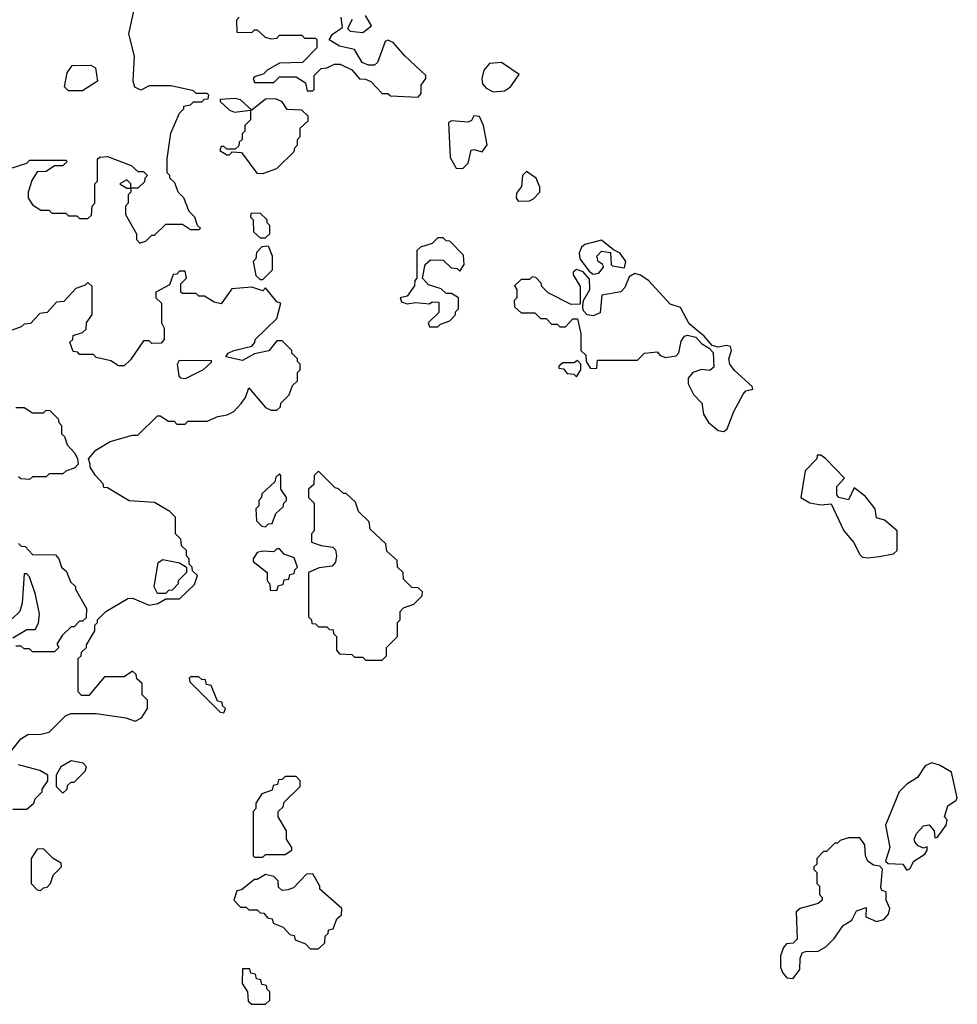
# Model space of a CAD drawing. Extents: x 2380107 to 2585170, y 384273 to 546161.
# Tile 63 of 256: x 2476519 to 2479896, y 452720 to 456266. Entities that reach past the tile are written whole.
import ezdxf

# ---------------------------------------------------------------- set-up
doc = ezdxf.new("R2010")
doc.units = 0

msp = doc.modelspace()

# ---------------------------------------------------------------- linework, layer by layer
at = {"layer": '0CON05XD'}
for points in [[(2476725, 455560), (2476735, 455550), (2476765, 455550), (2476778.3, 455561.7), (2476780, 455595), (2476790, 455605), (2476790, 455675), (2476800, 455685), (2476800, 455765), (2476808.3, 455771.7), (2476835, 455773.3), (2476920.7, 455740.7), (2476945, 455720), (2476965, 455720), (2476980, 455705), (2476970, 455695), (2476968.3, 455681.7), (2476945, 455660), (2476920, 455660), (2476920, 455675), (2476905, 455690), (2476880, 455675), (2476905, 455660), (2476920, 455660), (2476920, 455645), (2476910, 455635), (2476910, 455605), (2476900, 455595), (2476900, 455565), (2476940, 455495), (2476940, 455475), (2476951.7, 455461.7), (2476975, 455470), (2476995, 455490), (2477005, 455490), (2477045, 455530), (2477105, 455530), (2477135, 455510), (2477165, 455510), (2477170, 455515), (2477160, 455525), (2477150, 455555), (2477130, 455575), (2477110, 455625), (2477090, 455645), (2477078.3, 455678.3), (2477060, 455695), (2477060, 455705), (2477050, 455715), (2477050, 455765), (2477063, 455857), (2477095, 455930), (2477110, 455945), (2477110, 455955), (2477135, 455960), (2477145, 455970), (2477175, 455970), (2477185, 455980), (2477198.3, 455981.7), (2477200, 455995), (2477195, 456000), (2477155, 456000), (2477145, 456010), (2477065, 456027.5), (2476985, 456027.5), (2476955, 456012.5), (2476933.6, 456023.6), (2476927.5, 456045), (2476932.5, 456135), (2476912.5, 456215), (2476938.8, 456335)], [(2477310, 456275), (2477300, 456265), (2477301.7, 456221.7), (2477355, 456220), (2477365, 456230), (2477375, 456230), (2477403, 456203), (2477425, 456197.5), (2477445, 456200), (2477455, 456210), (2477535, 456210), (2477545, 456200), (2477585, 456200), (2477590, 456195), (2477590, 456165), (2477538.3, 456111.7), (2477455, 456110), (2477410, 456085), (2477398.3, 456071.7), (2477365, 456060), (2477360, 456055), (2477365, 456040), (2477435, 456040), (2477455, 456060), (2477515, 456060), (2477548.3, 456038.3), (2477555, 456010), (2477575, 456010), (2477580, 456015), (2477580, 456065), (2477605, 456090), (2477625, 456092.5), (2477653.6, 456106.4), (2477673.6, 456106.4), (2477715.8, 456085.8), (2477743, 456053), (2477765, 456052.5), (2477783.6, 456043.6), (2477825, 456000), (2477845, 456000), (2477855, 455992.5), (2477955, 455987.5), (2477965, 456000), (2477965, 456030), (2477982.5, 456055), (2477982.5, 456065), (2477906.1, 456136.1), (2477865, 456183.8), (2477845, 456192.5), (2477835, 456187.5), (2477808.3, 456111.7), (2477797, 456103), (2477775, 456102.5), (2477752.3, 456112.3), (2477725, 456158.8), (2477671.2, 456171.2), (2477633.3, 456193.3), (2477646.1, 456213.9), (2477681.7, 456238.3), (2477677.5, 456275)], [(2477717, 456267), (2477700, 456235), (2477710, 456225), (2477755, 456220), (2477786, 456244), (2477765, 456281.2)], [(2476745, 456010), (2476695, 456010), (2476680, 456025), (2476690, 456075), (2476708.3, 456101.7), (2476775, 456102.5), (2476792.5, 456092.5), (2476800, 456045), (2476745, 456010)], [(2478225, 456006.7), (2478265, 456010), (2478286.7, 456025), (2478318.3, 456068.3), (2478255, 456112.5), (2478211.4, 456108.6), (2478191.2, 456085), (2478183.8, 456055), (2478186.2, 456035), (2478199.5, 456019.5), (2478225, 456006.7)], [(2477395, 455712.5), (2477445, 455730), (2477508.3, 455791.7), (2477510, 455805), (2477520, 455815), (2477520, 455835), (2477530, 455845), (2477530, 455875), (2477558.3, 455901.7), (2477558.3, 455918.3), (2477535, 455940), (2477483, 455943), (2477465, 455970), (2477441.7, 455981.7), (2477405, 455980), (2477355, 455940), (2477315, 455977.5), (2477295, 455982.5), (2477241.7, 455978.3), (2477241.7, 455971.7), (2477275, 455940), (2477293, 455933), (2477350, 455940), (2477350, 455905), (2477330, 455885), (2477330, 455865), (2477320, 455855), (2477320, 455835), (2477310, 455825), (2477308.3, 455811.7), (2477295, 455800), (2477265, 455800), (2477255, 455810), (2477245, 455810), (2477240, 455795), (2477265, 455780), (2477275, 455780), (2477285, 455790), (2477318.3, 455788.3), (2477373.6, 455713.6), (2477395, 455712.5)], [(2478115, 455730), (2478135, 455750), (2478145, 455796.2), (2478155, 455798.8), (2478185, 455790), (2478203.3, 455815), (2478190, 455885), (2478175, 455917.5), (2478155, 455920), (2478146.4, 455903.6), (2478135, 455896.7), (2478075, 455902.5), (2478063.6, 455896.4), (2478069.5, 455769.5), (2478091.7, 455731.7), (2478115, 455730)], [(2476488.3, 455731.7), (2476545, 455750), (2476555, 455760), (2476685, 455760), (2476690, 455755), (2476675, 455740), (2476645, 455740), (2476615, 455720), (2476581.7, 455718.3), (2476563, 455687), (2476550, 455645), (2476550, 455625), (2476565, 455600), (2476595, 455580), (2476625, 455580), (2476635, 455570), (2476685, 455570), (2476695, 455560), (2476725, 455560)], [(2478315, 455612.5), (2478355, 455614), (2478369.4, 455620.6), (2478392.5, 455645), (2478393, 455663), (2478380, 455695), (2478345, 455720), (2478330, 455705), (2478326.2, 455665), (2478308.3, 455641.7), (2478307.5, 455625), (2478315, 455612.5)], [(2477405, 455480), (2477420, 455495), (2477420, 455525), (2477410, 455535), (2477410, 455545), (2477385, 455570), (2477351.7, 455568.3), (2477350, 455555), (2477360, 455545), (2477361.7, 455501.7), (2477385, 455480), (2477405, 455480)], [(2477395, 455330), (2477430, 455365), (2477430, 455415), (2477415, 455450), (2477391.7, 455448.3), (2477371.7, 455428.3), (2477370, 455405), (2477360, 455395), (2477370, 455345), (2477385, 455330), (2477395, 455330)], [(2478025, 455160), (2478035, 455170), (2478068.3, 455181.7), (2478088.3, 455201.7), (2478090, 455215), (2478100, 455225), (2478100, 455265), (2478075, 455280), (2478055, 455280), (2478037, 455297), (2477991.7, 455311.7), (2477970, 455335), (2477980, 455385), (2477998.3, 455401.7), (2478045, 455400), (2478073, 455373), (2478095, 455370), (2478105, 455360), (2478120, 455385), (2478118.3, 455418.3), (2478068.3, 455468.3), (2478055, 455470), (2478045, 455480), (2478025, 455480), (2478005, 455460), (2477963, 455447), (2477950, 455435), (2477950, 455335), (2477943, 455327), (2477941.7, 455308.3), (2477915, 455270), (2477890, 455265), (2477895, 455250), (2477915, 455242.5), (2477945, 455247.5), (2477995, 455242.5), (2478005, 455250), (2478028.3, 455248.3), (2478028.3, 455211.7), (2477990, 455175), (2477995, 455160), (2478025, 455160)], [(2478585, 455350), (2478605, 455353.3), (2478622.5, 455375), (2478620, 455385), (2478602.5, 455395), (2478597.5, 455415), (2478615, 455432.5), (2478647.5, 455427.5), (2478650, 455385), (2478655, 455380), (2478697.5, 455372.5), (2478702.5, 455395), (2478682.5, 455425), (2478657.5, 455437.5), (2478615, 455472.5), (2478555, 455456.7), (2478543.1, 455446.9), (2478534, 455425), (2478536.7, 455405), (2478570, 455360), (2478585, 455350)], [(2476488.3, 453631.7), (2476523.6, 453676.4), (2476548.3, 453691.7), (2476595, 453692.5), (2476625, 453700), (2476685, 453760), (2476705, 453767.5), (2476795, 453767.5), (2476901.7, 453751.7), (2476935, 453740), (2476958.3, 453751.7), (2476980, 453785), (2476980, 453815), (2476960, 453835), (2476960, 453875), (2476941.7, 453891.7), (2476938.3, 453908.3), (2476925, 453920), (2476895, 453900), (2476825, 453900), (2476768.3, 453831.7), (2476741.7, 453831.7), (2476730, 453845), (2476730, 453965), (2476740, 453975), (2476741.7, 453988.3), (2476760, 454005), (2476760, 454015), (2476790, 454065), (2476790, 454085), (2476800, 454095), (2476800, 454105), (2476830, 454135), (2476908.3, 454181.7), (2476925, 454182.5), (2476985, 454157.5), (2477017, 454163), (2477045, 454180), (2477095, 454180), (2477148.3, 454231.7), (2477160, 454265), (2477141.7, 454281.7), (2477140, 454295), (2477130, 454305), (2477130, 454325), (2477120, 454335), (2477120, 454355), (2477101.7, 454371.7), (2477100, 454395), (2477080, 454415), (2477080, 454475), (2477060, 454495), (2477005, 454527.5), (2476913, 454533), (2476835, 454580), (2476821.7, 454581.7), (2476820, 454595), (2476792.5, 454625), (2476772.5, 454655), (2476772.5, 454665), (2476767.5, 454685), (2476794, 454716), (2476845, 454747.5), (2476925, 454770), (2476945, 454770), (2477015, 454840), (2477025, 454840), (2477055, 454820), (2477075, 454820), (2477085, 454810), (2477115, 454810), (2477125, 454820), (2477195, 454820), (2477233, 454837), (2477267, 454843), (2477290, 454855), (2477316.4, 454883.6), (2477332.5, 454905), (2477345, 454940), (2477405, 454870), (2477425, 454860), (2477445, 454860), (2477458.3, 454871.7), (2477460, 454885), (2477490, 454915), (2477501.7, 454948.3), (2477520, 454965), (2477520, 454995), (2477530, 455005), (2477530, 455025), (2477520, 455035), (2477520, 455045), (2477500, 455065), (2477500, 455075), (2477465, 455110), (2477445, 455110), (2477416.1, 455073.9), (2477365, 455062.5), (2477321.7, 455038.3), (2477261.7, 455051.7), (2477270, 455065), (2477290, 455075), (2477355, 455090), (2477366.7, 455103.3), (2477367.5, 455115), (2477445, 455190), (2477460, 455245), (2477445, 455250), (2477405, 455300), (2477395, 455290), (2477355, 455302.5), (2477283, 455297), (2477245, 455242.5), (2477219.3, 455249.3), (2477185, 455270), (2477165, 455270), (2477155, 455280), (2477105, 455280), (2477100, 455285), (2477100, 455315), (2477120, 455335), (2477115, 455360), (2477095, 455360), (2477085, 455350), (2477071.7, 455348.3), (2477058.3, 455311.7), (2477010, 455285), (2477010, 455265), (2477030, 455245), (2477030, 455175), (2477040, 455155), (2477040, 455115), (2477028.3, 455101.7), (2476995, 455100), (2476985, 455110), (2476965, 455110), (2476918.3, 455041.7), (2476895, 455020), (2476875, 455020), (2476847, 455037), (2476795, 455050), (2476785, 455060), (2476735, 455060), (2476728.3, 455068.3), (2476711.7, 455071.7), (2476700, 455105), (2476710, 455115), (2476711.7, 455128.3), (2476745, 455140), (2476758.3, 455151.7), (2476760, 455175), (2476780, 455205), (2476780, 455305), (2476765, 455320), (2476755, 455310), (2476721.7, 455298.3), (2476678.3, 455251.7), (2476651.7, 455248.3), (2476618.3, 455211.7), (2476591.7, 455208.3), (2476558.3, 455171.7), (2476535, 455170), (2476525, 455160), (2476491.7, 455148.3)], [(2479055, 454782.5), (2479067.7, 454792.3), (2479091.2, 454855), (2479125, 454917.5), (2479135, 454930), (2479160, 454935), (2479157.5, 454945), (2479093.3, 455003.3), (2479077.5, 455025), (2479073.3, 455045), (2479082.5, 455075), (2479079.3, 455089.3), (2479065, 455093.3), (2479035, 455086.2), (2479013, 455093), (2478985, 455126.7), (2478930.7, 455170.7), (2478899.3, 455229.3), (2478861.7, 455241.7), (2478785, 455326.2), (2478755, 455346.7), (2478735, 455352.5), (2478715, 455340), (2478698.3, 455301.7), (2478684, 455286), (2478616.2, 455273.8), (2478610, 455210), (2478585, 455200), (2478563, 455203), (2478548.3, 455218.3), (2478547.5, 455235), (2478550, 455255), (2478572.5, 455295), (2478571.7, 455331.7), (2478548.3, 455358.3), (2478525, 455366.7), (2478513, 455357), (2478513, 455347), (2478537.5, 455305), (2478538.3, 455241.7), (2478505, 455240), (2478423, 455283), (2478400, 455305), (2478397, 455317), (2478378.3, 455338.3), (2478365, 455340), (2478355, 455330), (2478325, 455330), (2478301.7, 455308.3), (2478310, 455295), (2478310, 455265), (2478300, 455255), (2478301.7, 455231.7), (2478325, 455210), (2478375, 455210), (2478395, 455190), (2478415, 455190), (2478435, 455170), (2478455, 455170), (2478465, 455160), (2478485, 455160), (2478511.7, 455188.3), (2478528.3, 455188.3), (2478540, 455135), (2478540, 455075), (2478558.3, 455058.3), (2478560, 455035), (2478575, 455010), (2478598.3, 455011.7), (2478600, 455040), (2478745, 455040), (2478770, 455065), (2478815, 455070), (2478826.4, 455056.4), (2478845, 455050), (2478883.9, 455056.1), (2478893.9, 455066.1), (2478901.7, 455108.3), (2478913.6, 455126.4), (2478925, 455130), (2478955, 455122.5), (2478975, 455100), (2479003, 455083), (2479017, 455067), (2479020, 455015), (2479005, 455002.5), (2478975, 455006.2), (2478943.9, 454996.1), (2478927.5, 454975), (2478927.5, 454955), (2478946.2, 454916.2), (2478976.7, 454885), (2478982.5, 454845), (2479000, 454815), (2479035, 454786.7), (2479055, 454782.5)], [(2477115, 454972.5), (2477100, 454975), (2477093.6, 454983.6), (2477087.5, 455025), (2477095, 455040), (2477208.3, 455038.3), (2477208.3, 455031.7), (2477180, 455005), (2477115, 454972.5)], [(2478525, 454980), (2478540, 455005), (2478540, 455025), (2478528.3, 455038.3), (2478515, 455030), (2478475, 455030), (2478461.7, 455018.3), (2478461.7, 455011.7), (2478478.3, 455008.3), (2478491.7, 454991.7), (2478515, 454990), (2478525, 454980)], [(2476505, 454870), (2476535, 454870), (2476565, 454850), (2476605, 454850), (2476615, 454860), (2476628.3, 454858.3), (2476658.3, 454828.3), (2476660, 454815), (2476670, 454805), (2476670, 454775), (2476680, 454765), (2476690, 454735), (2476717.5, 454705), (2476727.5, 454685), (2476730, 454665), (2476718.3, 454651.7), (2476685, 454640), (2476675, 454630), (2476625, 454630), (2476615, 454620), (2476565, 454620), (2476555, 454610), (2476523, 454613), (2476515, 454620)], [(2479575, 454327.5), (2479615, 454332.5), (2479667, 454343), (2479680, 454355), (2479680, 454425), (2479633.6, 454463.6), (2479605, 454472.5), (2479600, 454505), (2479565, 454550), (2479525, 454580), (2479505, 454537.5), (2479470, 454545), (2479462.5, 454555), (2479462.5, 454585), (2479490, 454615), (2479422.5, 454685), (2479405, 454697.5), (2479391.7, 454698.3), (2479390, 454685), (2479348.3, 454641.7), (2479333.3, 454545), (2479365.8, 454525.8), (2479405, 454519.2), (2479442.5, 454522.5), (2479487.5, 454425), (2479522.5, 454385), (2479545, 454340), (2479555, 454330), (2479575, 454327.5)], [(2477405, 454440), (2477415, 454450), (2477428.3, 454451.7), (2477441.7, 454488.3), (2477468.3, 454511.7), (2477470, 454525), (2477480, 454535), (2477480, 454545), (2477460, 454575), (2477460, 454625), (2477455, 454630), (2477441.7, 454618.3), (2477438.3, 454601.7), (2477391.7, 454558.3), (2477390, 454545), (2477380, 454535), (2477380, 454515), (2477370, 454505), (2477371.7, 454461.7), (2477391.7, 454441.7), (2477405, 454440)], [(2477825, 453960), (2477840, 453975), (2477840, 454005), (2477880, 454045), (2477880, 454095), (2477890, 454105), (2477890, 454135), (2477901.7, 454148.3), (2477938.3, 454161.7), (2477968.3, 454191.7), (2477970, 454205), (2477955, 454220), (2477931.7, 454221.7), (2477901.7, 454251.7), (2477900, 454275), (2477880, 454295), (2477878.3, 454318.3), (2477841.7, 454351.7), (2477838.3, 454378.3), (2477781.7, 454431.7), (2477778.3, 454458.3), (2477740, 454495), (2477728.3, 454528.3), (2477695, 454560), (2477685, 454560), (2477667, 454577), (2477655, 454580), (2477595, 454640), (2477580, 454625), (2477578.3, 454591.7), (2477560, 454575), (2477560, 454545), (2477580, 454525), (2477580, 454425), (2477570, 454415), (2477570, 454385), (2477605, 454372.5), (2477647, 454367), (2477657, 454357), (2477660, 454335), (2477657, 454313), (2477645, 454297.5), (2477598.3, 454291.7), (2477560, 454275), (2477560, 454115), (2477570, 454105), (2477571.7, 454091.7), (2477585, 454090), (2477595, 454080), (2477625, 454080), (2477635, 454070), (2477648.3, 454068.3), (2477650, 454055), (2477660, 454045), (2477660, 453995), (2477671.7, 453981.7), (2477715, 453980), (2477725, 453970), (2477755, 453970), (2477765, 453960), (2477825, 453960)], [(2476515, 454380), (2476525, 454370), (2476538.3, 454368.3), (2476565, 454340), (2476648.3, 454338.3), (2476660, 454325), (2476670, 454295), (2476688.3, 454278.3), (2476701.7, 454241.7), (2476720, 454225), (2476720, 454215), (2476760, 454145), (2476758.3, 454111.7), (2476745, 454100), (2476735, 454100), (2476715, 454080), (2476705, 454080), (2476671.7, 454048.3), (2476653, 454017), (2476660, 454005), (2476645, 453990), (2476565, 453990), (2476555, 454000), (2476535, 454000), (2476525, 454010), (2476505, 454010)], [(2477445, 454210), (2477451.7, 454228.3), (2477468.3, 454231.7), (2477471.7, 454248.3), (2477488.3, 454251.7), (2477491.7, 454268.3), (2477508.3, 454271.7), (2477510, 454285), (2477520, 454295), (2477508.3, 454328.3), (2477471.7, 454341.7), (2477455, 454360), (2477445, 454360), (2477435, 454350), (2477395, 454352.5), (2477375, 454347.5), (2477360, 454325), (2477360, 454315), (2477410, 454275), (2477410, 454245), (2477420, 454235), (2477421.7, 454211.7), (2477445, 454210)], [(2477045, 454200), (2477015, 454200), (2477003.3, 454223.3), (2477018.3, 454311.7), (2477035, 454322.5), (2477095, 454310), (2477120, 454295), (2477120, 454275), (2477090, 454245), (2477090, 454235), (2477068.3, 454211.7), (2477055, 454210), (2477045, 454200)], [(2476495, 454040), (2476545, 454070), (2476575, 454070), (2476587, 454093), (2476590, 454125), (2476576.4, 454196.4), (2476555, 454260), (2476545, 454270), (2476535, 454270), (2476527.5, 454165), (2476520, 454135), (2476491.7, 454108.3)], [(2477255, 453770), (2477260, 453785), (2477250, 453795), (2477248.3, 453808.3), (2477231.7, 453811.7), (2477208.3, 453868.3), (2477191.7, 453871.7), (2477188.3, 453888.3), (2477175, 453890), (2477165, 453900), (2477135, 453900), (2477130, 453895), (2477131.7, 453881.7), (2477241.7, 453771.7), (2477255, 453770)], [(2476495, 453423.3), (2476545, 453423.3), (2476570, 453445), (2476575, 453460), (2476600, 453485), (2476600, 453495), (2476620, 453525), (2476620, 453545), (2476591.7, 453561.7), (2476515, 453582.5)], [(2476675, 453480), (2476690, 453495), (2476691.7, 453508.3), (2476705, 453520), (2476715, 453520), (2476755, 453560), (2476760, 453575), (2476748.3, 453588.3), (2476705, 453597.5), (2476667.5, 453575), (2476650, 453545), (2476650, 453505), (2476675, 453480)], [(2479715, 453203.3), (2479725, 453207.5), (2479740, 453235), (2479779.3, 453260.7), (2479787.5, 453275), (2479787.5, 453287.5), (2479775, 453282.5), (2479755, 453291.2), (2479743.8, 453305), (2479741.2, 453315), (2479750, 453335), (2479775, 453363.3), (2479795, 453366.7), (2479812.5, 453345), (2479815, 453320), (2479825, 453322.5), (2479856.7, 453365), (2479860, 453385), (2479850, 453395), (2479862.5, 453435), (2479892.5, 453455), (2479896.4, 453463.6), (2479875.8, 453555.8), (2479831.7, 453581.7), (2479805, 453590), (2479780.7, 453579.3), (2479753, 453537), (2479715, 453512.5), (2479687.5, 453485), (2479637.5, 453365), (2479653.8, 453285), (2479637.5, 453235), (2479647, 453227), (2479700, 453225), (2479715, 453203.3)], [(2477395, 453250), (2477405, 453260), (2477475, 453260), (2477500, 453275), (2477500, 453285), (2477480, 453315), (2477480, 453345), (2477450, 453395), (2477450, 453415), (2477468.3, 453431.7), (2477471.7, 453448.3), (2477530, 453505), (2477530, 453525), (2477515, 453540), (2477475, 453540), (2477465, 453530), (2477451.7, 453528.3), (2477448.3, 453511.7), (2477431.7, 453508.3), (2477428.3, 453491.7), (2477391.7, 453478.3), (2477370, 453445), (2477370, 453425), (2477360, 453415), (2477360, 453255), (2477365, 453250), (2477395, 453250)], [(2479305, 452813.3), (2479328.8, 452845), (2479330, 452885), (2479337.5, 452905), (2479349.3, 452910.7), (2479395, 452911.2), (2479422.5, 452927.5), (2479452.7, 452957.3), (2479485, 453003.3), (2479516.4, 453023.6), (2479533.9, 453056.1), (2479568.3, 453068.3), (2479566.7, 453035), (2479605, 453018.1), (2479631.2, 453025), (2479648, 453045), (2479653.3, 453065), (2479640, 453095), (2479640, 453125), (2479625, 453130), (2479621.2, 453141.2), (2479627, 453207), (2479617, 453217), (2479595, 453221.2), (2479573.8, 453235), (2479566, 453255), (2479563.9, 453293.9), (2479545, 453320), (2479505, 453320), (2479475, 453310), (2479465, 453300), (2479455, 453300), (2479425, 453270), (2479415, 453270), (2479390, 453245), (2479390, 453225), (2479380, 453215), (2479380, 453205), (2479390, 453195), (2479390, 453155), (2479400, 453145), (2479400, 453115), (2479410, 453105), (2479410, 453095), (2479395, 453082.5), (2479330, 453065), (2479316.4, 453053.6), (2479320, 452955), (2479305, 452940), (2479281.7, 452938.3), (2479270, 452925), (2479260, 452895), (2479260, 452855), (2479266.7, 452835), (2479282.5, 452815), (2479305, 452813.3)], [(2476595, 453130), (2476605, 453140), (2476618.3, 453141.7), (2476630, 453155), (2476640, 453185), (2476670, 453215), (2476668.3, 453228.3), (2476640, 453245), (2476605, 453280), (2476581.7, 453278.3), (2476560, 453245), (2476560, 453155), (2476581.7, 453131.7), (2476595, 453130)], [(2477595, 452920), (2477618.3, 452941.7), (2477620, 452965), (2477630, 452975), (2477631.7, 452988.3), (2477648.3, 452991.7), (2477661.7, 453028.3), (2477678.3, 453041.7), (2477680, 453065), (2477600, 453135), (2477600, 453145), (2477575, 453190), (2477551.7, 453188.3), (2477505, 453140), (2477485, 453132.5), (2477465, 453130), (2477451.7, 453141.7), (2477450, 453165), (2477435, 453180), (2477405, 453187.5), (2477375, 453170), (2477365, 453170), (2477318.3, 453131.7), (2477301.7, 453128.3), (2477290, 453095), (2477315, 453070), (2477335, 453070), (2477345, 453060), (2477375, 453060), (2477385, 453050), (2477398.3, 453048.3), (2477411.7, 453031.7), (2477428.3, 453028.3), (2477431.7, 453011.7), (2477468.3, 452998.3), (2477491.7, 452971.7), (2477508.3, 452968.3), (2477511.7, 452951.7), (2477548.3, 452938.3), (2477565, 452920), (2477595, 452920)], [(2477405, 452720), (2477420, 452735), (2477420, 452765), (2477410, 452775), (2477408.3, 452788.3), (2477391.7, 452791.7), (2477388.3, 452808.3), (2477371.7, 452811.7), (2477368.3, 452828.3), (2477351.7, 452831.7), (2477348.3, 452848.3), (2477321.7, 452848.3), (2477320, 452795), (2477340, 452765), (2477341.7, 452731.7), (2477355, 452720), (2477405, 452720)]]:
    msp.add_lwpolyline(points, dxfattribs=at)

doc.saveas('drawing.dxf')
